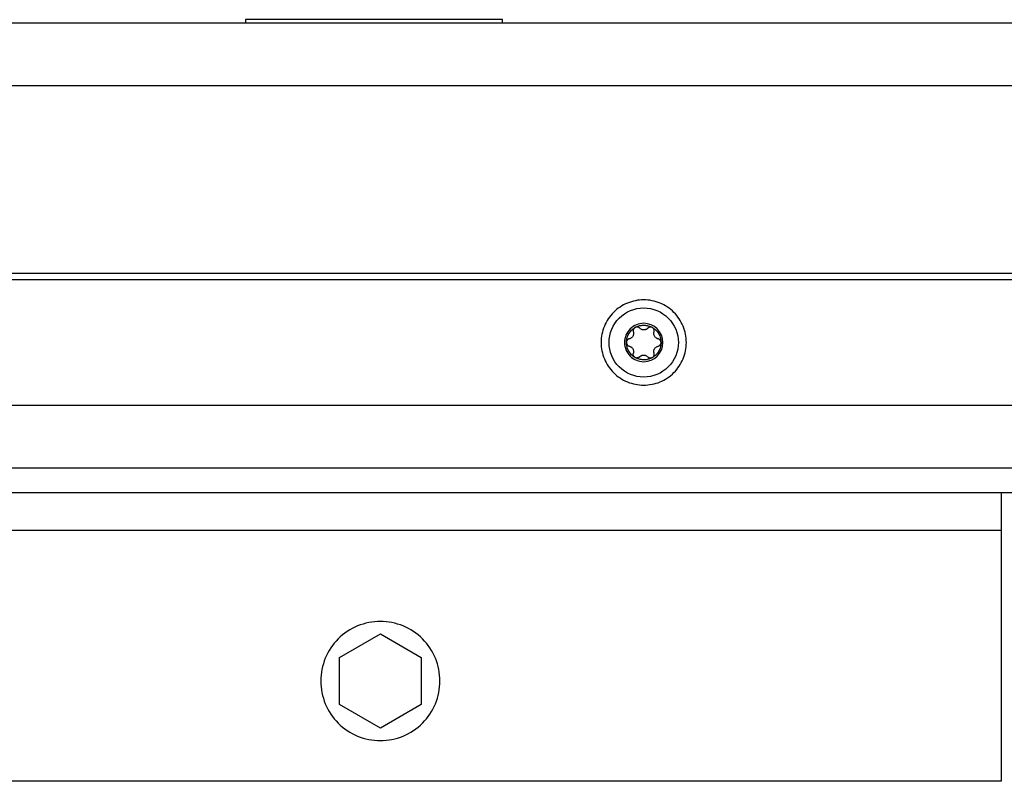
# Model space of a CAD drawing. Header units: millimetres. Extents: x -4969 to -32, y -584 to 4302.
# Tile 44 of 84: x -1681 to -1524, y -3 to 118. Entities that reach past the tile are written whole.
import ezdxf

# ---------------------------------------------------------------- set-up
doc = ezdxf.new("R2010")
doc.units = ezdxf.units.MM

msp = doc.modelspace()

# ---------------------------------------------------------------- linework, layer by layer
at = {"color": 7, "linetype": 'Continuous', "lineweight": 25}
for p, q in [((-2482.96, 117.92), (-1464.96, 117.92)), ((-1604.46, 118.42), (-1645.46, 118.42)), ((-1645.46, 118.42), (-1645.46, 117.92)), ((-1604.46, 117.92), (-1604.46, 118.42)), ((-2482.96, 107.92), (-1464.96, 107.92)), ((-1474.96, 77.92), (-2472.96, 77.92)), ((-1455.96, 76.92), (-2491.96, 76.92)), ((-2491.96, 56.92), (-1455.96, 56.92)), ((-2495.96, 46.92), (-1451.96, 46.92)), ((-1414.96, 42.92), (-2532.96, 42.92)), ((-1524.96, 36.92), (-2422.96, 36.92)), ((-1524.96, 36.92), (-1524.96, -3.08)), ((-1630.46, 16.67), (-1623.96, 20.42)), ((-1623.96, 20.42), (-1617.46, 16.67)), ((-1630.46, 9.16), (-1630.46, 16.67)), ((-1617.46, 16.67), (-1617.46, 9.16)), ((-1623.96, 5.41), (-1630.46, 9.16)), ((-1617.46, 9.16), (-1623.96, 5.41)), ((-1524.96, -3.08), (-2422.96, -3.08))]:
    msp.add_line(p, q, dxfattribs=at)
for points, knots in [([(-1581.96, 73.72), (-1582.85, 73.72), (-1583.74, 73.54), (-1585.39, 72.86), (-1586.14, 72.35), (-1587.4, 71.09), (-1587.9, 70.34), (-1588.58, 68.7), (-1588.76, 67.81), (-1588.76, 66.03), (-1588.58, 65.14), (-1587.9, 63.49), (-1587.4, 62.74), (-1586.14, 61.48), (-1585.39, 60.97), (-1583.74, 60.29), (-1582.85, 60.12), (-1581.96, 60.12)], [0, 0, 0, 0, 0.125, 0.125, 0.25, 0.25, 0.375, 0.375, 0.5, 0.5, 0.625, 0.625, 0.75, 0.75, 0.875, 0.875, 1, 1, 1, 1]), ([(-1581.96, 61.4), (-1583.42, 61.4), (-1584.83, 61.98), (-1586.9, 64.05), (-1587.48, 65.45), (-1587.48, 68.38), (-1586.9, 69.78), (-1584.83, 71.85), (-1583.42, 72.44), (-1581.96, 72.44)], [0, 0, 0, 0, 0.25, 0.25, 0.5, 0.5, 0.75, 0.75, 1, 1, 1, 1]), ([(-1581.96, 60.12), (-1581.07, 60.12), (-1580.18, 60.29), (-1578.54, 60.97), (-1577.78, 61.48), (-1576.52, 62.74), (-1576.02, 63.49), (-1575.34, 65.14), (-1575.16, 66.03), (-1575.16, 67.81), (-1575.34, 68.7), (-1576.02, 70.34), (-1576.52, 71.09), (-1577.78, 72.35), (-1578.54, 72.86), (-1580.18, 73.54), (-1581.07, 73.72), (-1581.96, 73.72)], [0, 0, 0, 0, 0.125, 0.125, 0.25, 0.25, 0.375, 0.375, 0.5, 0.5, 0.625, 0.625, 0.75, 0.75, 0.875, 0.875, 1, 1, 1, 1]), ([(-1581.96, 72.44), (-1580.5, 72.44), (-1579.09, 71.85), (-1577.02, 69.78), (-1576.44, 68.38), (-1576.44, 65.45), (-1577.02, 64.05), (-1579.09, 61.98), (-1580.5, 61.4), (-1581.96, 61.4)], [0, 0, 0, 0, 0.25, 0.25, 0.5, 0.5, 0.75, 0.75, 1, 1, 1, 1]), ([(-1581.96, 69.98), (-1582.77, 69.98), (-1583.55, 69.65), (-1584.7, 68.51), (-1585.02, 67.73), (-1585.02, 66.1), (-1584.7, 65.33), (-1583.55, 64.18), (-1582.77, 63.86), (-1581.96, 63.86)], [0, 0, 0, 0, 0.25, 0.25, 0.5, 0.5, 0.75, 0.75, 1, 1, 1, 1]), ([(-1584.72, 66.92), (-1584.72, 66.96), (-1584.72, 67.06), (-1584.71, 67.2), (-1584.69, 67.34), (-1584.66, 67.48), (-1584.61, 67.69), (-1584.52, 67.97), (-1584.36, 68.3), (-1584.15, 68.61), (-1583.94, 68.85), (-1583.73, 69.04), (-1583.54, 69.18), (-1583.41, 69.26), (-1583.34, 69.31)], [0, 0, 0, 0, 0.049249, 0.098316, 0.1473316, 0.1964266, 0.2457313, 0.3727891, 0.5000232, 0.627081, 0.7543151, 0.8362725, 0.9179651, 1, 1, 1, 1]), ([(-1583.34, 69.31), (-1583.36, 69.29), (-1583.4, 69.27), (-1583.45, 69.22), (-1583.5, 69.17), (-1583.54, 69.12), (-1583.58, 69.06), (-1583.61, 68.97), (-1583.64, 68.86), (-1583.65, 68.73), (-1583.62, 68.65), (-1583.61, 68.61)], [0, 0, 0, 0, 0.083058, 0.165265, 0.247352, 0.330072, 0.414184, 0.50043, 0.666593, 0.831108, 1, 1, 1, 1]), ([(-1583.34, 69.31), (-1583.3, 69.33), (-1583.21, 69.38), (-1583.08, 69.44), (-1582.95, 69.49), (-1582.81, 69.54), (-1582.65, 69.59), (-1582.44, 69.64), (-1582.2, 69.67), (-1582.04, 69.67), (-1581.96, 69.68)], [0, 0, 0, 0, 0.100225, 0.200067, 0.299801, 0.399704, 0.500049, 0.666829, 0.833053, 1, 1, 1, 1]), ([(-1583.04, 69.39), (-1583.07, 69.39), (-1583.12, 69.38), (-1583.2, 69.37), (-1583.27, 69.34), (-1583.32, 69.32), (-1583.34, 69.31)], [0, 0, 0, 0, 0.254015, 0.503467, 0.751189, 1, 1, 1, 1]), ([(-1582.6, 69.19), (-1582.62, 69.21), (-1582.65, 69.24), (-1582.7, 69.28), (-1582.75, 69.31), (-1582.83, 69.35), (-1582.92, 69.38), (-1583, 69.38), (-1583.04, 69.39)], [0, 0, 0, 0, 0.13406, 0.267042, 0.400106, 0.53445, 0.769681, 1, 1, 1, 1]), ([(-1581.96, 68.92), (-1581.98, 68.92), (-1582.03, 68.92), (-1582.11, 68.93), (-1582.18, 68.94), (-1582.25, 68.96), (-1582.35, 69), (-1582.48, 69.07), (-1582.56, 69.15), (-1582.6, 69.19)], [0, 0, 0, 0, 0.094967, 0.192047, 0.291667, 0.394222, 0.500073, 0.731133, 1, 1, 1, 1]), ([(-1581.96, 63.86), (-1580.27, 63.86), (-1578.9, 65.23), (-1578.9, 68.6), (-1580.27, 69.98), (-1581.96, 69.98)], [0, 0, 0, 0, 0.5, 0.5, 1, 1, 1, 1]), ([(-1581.96, 69.68), (-1581.91, 69.67), (-1581.82, 69.67), (-1581.67, 69.66), (-1581.53, 69.64), (-1581.39, 69.62), (-1581.22, 69.58), (-1581.02, 69.51), (-1580.79, 69.42), (-1580.65, 69.34), (-1580.58, 69.31)], [0, 0, 0, 0, 0.100225, 0.200067, 0.299801, 0.399704, 0.500049, 0.666829, 0.833053, 1, 1, 1, 1]), ([(-1581.32, 69.19), (-1581.34, 69.17), (-1581.39, 69.13), (-1581.46, 69.07), (-1581.53, 69.03), (-1581.61, 68.99), (-1581.72, 68.95), (-1581.84, 68.92), (-1581.92, 68.92), (-1581.96, 68.92)], [0, 0, 0, 0, 0.13944, 0.269239, 0.389572, 0.500655, 0.67495, 0.840789, 1, 1, 1, 1]), ([(-1580.88, 69.39), (-1580.9, 69.39), (-1580.94, 69.38), (-1581, 69.38), (-1581.06, 69.36), (-1581.13, 69.33), (-1581.23, 69.28), (-1581.29, 69.22), (-1581.32, 69.19)], [0, 0, 0, 0, 0.115084, 0.230621, 0.347395, 0.466183, 0.733228, 1, 1, 1, 1]), ([(-1580.58, 69.31), (-1580.6, 69.32), (-1580.65, 69.34), (-1580.73, 69.37), (-1580.8, 69.38), (-1580.85, 69.39), (-1580.88, 69.39)], [0, 0, 0, 0, 0.248811, 0.496533, 0.745985, 1, 1, 1, 1]), ([(-1580.58, 69.31), (-1580.54, 69.28), (-1580.46, 69.23), (-1580.34, 69.15), (-1580.23, 69.07), (-1580.12, 68.97), (-1579.96, 68.83), (-1579.77, 68.61), (-1579.56, 68.3), (-1579.4, 67.97), (-1579.3, 67.66), (-1579.24, 67.39), (-1579.21, 67.15), (-1579.2, 66.99), (-1579.2, 66.92)], [0, 0, 0, 0, 0.049249, 0.098316, 0.147332, 0.196427, 0.245731, 0.372789, 0.500023, 0.627081, 0.754315, 0.836273, 0.917965, 1, 1, 1, 1]), ([(-1580.31, 68.61), (-1580.3, 68.63), (-1580.29, 68.68), (-1580.28, 68.76), (-1580.28, 68.84), (-1580.29, 68.92), (-1580.32, 69.01), (-1580.37, 69.12), (-1580.46, 69.23), (-1580.54, 69.28), (-1580.58, 69.31)], [0, 0, 0, 0, 0.102247, 0.202107, 0.300825, 0.399709, 0.50007, 0.670267, 0.834894, 1, 1, 1, 1]), ([(-1583.61, 68.61), (-1583.61, 68.58), (-1583.59, 68.52), (-1583.58, 68.43), (-1583.57, 68.35), (-1583.58, 68.23), (-1583.61, 68.09), (-1583.69, 67.91), (-1583.8, 67.76), (-1583.93, 67.64), (-1584.09, 67.55), (-1584.2, 67.52), (-1584.26, 67.5)], [0, 0, 0, 0, 0.069648, 0.134488, 0.194606, 0.250112, 0.378893, 0.49918, 0.619982, 0.749324, 0.865167, 1, 1, 1, 1]), ([(-1579.67, 67.5), (-1579.7, 67.51), (-1579.76, 67.52), (-1579.84, 67.56), (-1579.91, 67.6), (-1580.01, 67.66), (-1580.12, 67.76), (-1580.23, 67.91), (-1580.31, 68.08), (-1580.35, 68.26), (-1580.35, 68.44), (-1580.32, 68.55), (-1580.31, 68.61)], [0, 0, 0, 0, 0.069648, 0.134488, 0.194606, 0.250112, 0.378893, 0.49918, 0.619982, 0.749324, 0.865167, 1, 1, 1, 1]), ([(-1584.26, 67.5), (-1584.28, 67.49), (-1584.33, 67.48), (-1584.4, 67.45), (-1584.47, 67.41), (-1584.53, 67.36), (-1584.6, 67.29), (-1584.66, 67.19), (-1584.71, 67.06), (-1584.72, 66.96), (-1584.72, 66.92)], [0, 0, 0, 0, 0.102247, 0.202107, 0.300825, 0.399709, 0.50007, 0.670267, 0.834894, 1, 1, 1, 1]), ([(-1583.34, 64.53), (-1583.38, 64.55), (-1583.46, 64.6), (-1583.58, 64.68), (-1583.69, 64.76), (-1583.8, 64.86), (-1583.96, 65.01), (-1584.15, 65.23), (-1584.36, 65.53), (-1584.52, 65.86), (-1584.62, 66.17), (-1584.68, 66.44), (-1584.72, 66.68), (-1584.72, 66.84), (-1584.72, 66.92)], [0, 0, 0, 0, 0.049249, 0.098316, 0.147332, 0.196427, 0.245731, 0.372789, 0.500023, 0.627081, 0.754315, 0.836273, 0.917965, 1, 1, 1, 1]), ([(-1584.72, 66.92), (-1584.72, 66.89), (-1584.72, 66.85), (-1584.71, 66.78), (-1584.69, 66.71), (-1584.66, 66.65), (-1584.62, 66.59), (-1584.57, 66.51), (-1584.49, 66.44), (-1584.38, 66.37), (-1584.3, 66.34), (-1584.26, 66.33)], [0, 0, 0, 0, 0.083058, 0.165265, 0.247352, 0.330072, 0.414184, 0.50043, 0.666593, 0.831108, 1, 1, 1, 1]), ([(-1584.26, 66.33), (-1584.22, 66.32), (-1584.17, 66.31), (-1584.08, 66.27), (-1584.01, 66.23), (-1583.91, 66.17), (-1583.8, 66.07), (-1583.69, 65.92), (-1583.61, 65.75), (-1583.58, 65.57), (-1583.57, 65.39), (-1583.6, 65.28), (-1583.61, 65.22)], [0, 0, 0, 0, 0.0696477, 0.1344877, 0.1946062, 0.2501117, 0.3788928, 0.4991802, 0.6199818, 0.7493243, 0.865167, 1, 1, 1, 1]), ([(-1579.2, 66.92), (-1579.2, 66.87), (-1579.2, 66.77), (-1579.21, 66.63), (-1579.23, 66.49), (-1579.26, 66.35), (-1579.31, 66.14), (-1579.4, 65.86), (-1579.56, 65.53), (-1579.77, 65.23), (-1579.98, 64.98), (-1580.19, 64.79), (-1580.38, 64.65), (-1580.51, 64.57), (-1580.58, 64.53)], [0, 0, 0, 0, 0.049249, 0.098316, 0.147332, 0.196427, 0.245731, 0.372789, 0.500023, 0.627081, 0.754315, 0.836273, 0.917965, 1, 1, 1, 1]), ([(-1580.31, 65.22), (-1580.32, 65.25), (-1580.33, 65.31), (-1580.34, 65.4), (-1580.35, 65.48), (-1580.34, 65.6), (-1580.31, 65.75), (-1580.24, 65.92), (-1580.12, 66.07), (-1579.99, 66.19), (-1579.83, 66.28), (-1579.73, 66.31), (-1579.67, 66.33)], [0, 0, 0, 0, 0.069648, 0.134488, 0.194606, 0.250112, 0.378893, 0.49918, 0.619982, 0.749324, 0.865167, 1, 1, 1, 1]), ([(-1579.2, 66.92), (-1579.2, 66.94), (-1579.2, 66.99), (-1579.22, 67.05), (-1579.24, 67.12), (-1579.26, 67.18), (-1579.3, 67.24), (-1579.35, 67.32), (-1579.43, 67.4), (-1579.54, 67.47), (-1579.63, 67.49), (-1579.67, 67.5)], [0, 0, 0, 0, 0.083058, 0.165265, 0.247352, 0.330072, 0.414184, 0.50043, 0.666593, 0.831108, 1, 1, 1, 1]), ([(-1579.67, 66.33), (-1579.64, 66.34), (-1579.59, 66.35), (-1579.52, 66.38), (-1579.46, 66.42), (-1579.39, 66.47), (-1579.33, 66.54), (-1579.26, 66.64), (-1579.21, 66.78), (-1579.2, 66.87), (-1579.2, 66.92)], [0, 0, 0, 0, 0.102247, 0.202107, 0.300825, 0.399709, 0.50007, 0.670267, 0.834894, 1, 1, 1, 1]), ([(-1583.34, 64.53), (-1583.36, 64.54), (-1583.4, 64.56), (-1583.45, 64.61), (-1583.5, 64.66), (-1583.54, 64.71), (-1583.58, 64.77), (-1583.61, 64.85), (-1583.64, 64.96), (-1583.65, 65.09), (-1583.63, 65.18), (-1583.61, 65.22)], [0, 0, 0, 0, 0.0807827, 0.1623588, 0.2449408, 0.3287334, 0.4139327, 0.5007253, 0.6539027, 0.8201294, 1, 1, 1, 1]), ([(-1582.6, 64.64), (-1582.62, 64.62), (-1582.65, 64.59), (-1582.7, 64.55), (-1582.76, 64.51), (-1582.82, 64.49), (-1582.88, 64.47), (-1582.96, 64.45), (-1583.08, 64.44), (-1583.22, 64.46), (-1583.3, 64.51), (-1583.34, 64.53)], [0, 0, 0, 0, 0.091865, 0.180251, 0.26522, 0.346842, 0.425196, 0.500373, 0.67197, 0.837978, 1, 1, 1, 1]), ([(-1580.58, 64.53), (-1580.62, 64.5), (-1580.71, 64.46), (-1580.83, 64.4), (-1580.96, 64.34), (-1581.1, 64.29), (-1581.31, 64.23), (-1581.59, 64.17), (-1581.96, 64.15), (-1582.33, 64.17), (-1582.65, 64.24), (-1582.91, 64.32), (-1583.13, 64.41), (-1583.27, 64.49), (-1583.34, 64.53)], [0, 0, 0, 0, 0.049249, 0.098316, 0.147332, 0.196427, 0.245731, 0.372789, 0.500023, 0.627081, 0.754315, 0.836273, 0.917965, 1, 1, 1, 1]), ([(-1582.6, 64.64), (-1582.58, 64.66), (-1582.54, 64.7), (-1582.47, 64.76), (-1582.39, 64.8), (-1582.31, 64.85), (-1582.21, 64.88), (-1582.08, 64.91), (-1582, 64.91), (-1581.96, 64.92)], [0, 0, 0, 0, 0.13944, 0.269239, 0.389572, 0.500655, 0.67495, 0.840789, 1, 1, 1, 1]), ([(-1581.96, 64.92), (-1581.94, 64.92), (-1581.89, 64.91), (-1581.82, 64.9), (-1581.74, 64.89), (-1581.67, 64.87), (-1581.57, 64.83), (-1581.45, 64.76), (-1581.36, 64.68), (-1581.32, 64.64)], [0, 0, 0, 0, 0.094967, 0.192047, 0.291667, 0.394222, 0.500073, 0.731133, 1, 1, 1, 1]), ([(-1581.32, 64.64), (-1581.3, 64.62), (-1581.27, 64.58), (-1581.2, 64.54), (-1581.14, 64.5), (-1581.06, 64.47), (-1580.97, 64.45), (-1580.85, 64.44), (-1580.71, 64.46), (-1580.62, 64.5), (-1580.58, 64.53)], [0, 0, 0, 0, 0.102247, 0.202107, 0.300825, 0.399708, 0.500069, 0.670266, 0.834893, 1, 1, 1, 1]), ([(-1580.58, 64.53), (-1580.56, 64.54), (-1580.52, 64.56), (-1580.47, 64.61), (-1580.42, 64.66), (-1580.38, 64.71), (-1580.34, 64.77), (-1580.31, 64.86), (-1580.28, 64.97), (-1580.28, 65.1), (-1580.3, 65.18), (-1580.31, 65.22)], [0, 0, 0, 0, 0.083058, 0.165265, 0.247352, 0.330072, 0.414184, 0.50043, 0.666593, 0.831108, 1, 1, 1, 1]), ([(-1524.96, 42.92), (-1524.96, 42.91), (-1524.96, 42.91), (-1524.96, 42.9), (-1524.96, 42.88), (-1524.96, 42.85), (-1524.96, 42.8), (-1524.96, 42.69), (-1524.96, 42.5), (-1524.96, 42.25), (-1524.96, 41.84), (-1524.96, 41.19), (-1524.96, 40.39), (-1524.96, 39.68), (-1524.96, 39.14), (-1524.96, 38.58), (-1524.96, 38.08), (-1524.96, 37.65), (-1524.96, 37.28), (-1524.96, 37.04), (-1524.96, 36.92)], [0, 0, 0, 0, 0.023335, 0.046628, 0.06991, 0.093212, 0.116565, 0.178301, 0.240092, 0.304402, 0.368768, 0.500006, 0.631244, 0.695553, 0.759919, 0.821655, 0.883446, 0.922309, 0.961112, 1, 1, 1, 1]), ([(-1614.46, 12.92), (-1614.46, 14.16), (-1614.71, 15.4), (-1615.66, 17.7), (-1616.36, 18.75), (-1618.12, 20.51), (-1619.18, 21.22), (-1621.47, 22.17), (-1622.72, 22.42), (-1625.2, 22.42), (-1626.45, 22.17), (-1628.75, 21.22), (-1629.8, 20.51), (-1631.56, 18.75), (-1632.26, 17.7), (-1633.21, 15.4), (-1633.46, 14.16), (-1633.46, 12.92)], [0, 0, 0, 0, 0.125, 0.125, 0.25, 0.25, 0.375, 0.375, 0.5, 0.5, 0.625, 0.625, 0.75, 0.75, 0.875, 0.875, 1, 1, 1, 1]), ([(-1633.46, 12.92), (-1633.46, 11.67), (-1633.21, 10.43), (-1632.26, 8.13), (-1631.56, 7.08), (-1629.8, 5.32), (-1628.75, 4.61), (-1626.45, 3.66), (-1625.2, 3.42), (-1622.72, 3.42), (-1621.47, 3.66), (-1619.18, 4.61), (-1618.12, 5.32), (-1616.36, 7.08), (-1615.66, 8.13), (-1614.71, 10.43), (-1614.46, 11.67), (-1614.46, 12.92)], [0, 0, 0, 0, 0.125, 0.125, 0.25, 0.25, 0.375, 0.375, 0.5, 0.5, 0.625, 0.625, 0.75, 0.75, 0.875, 0.875, 1, 1, 1, 1])]:
    msp.add_open_spline(points, degree=3, knots=knots, dxfattribs=at)

doc.saveas('drawing.dxf')
